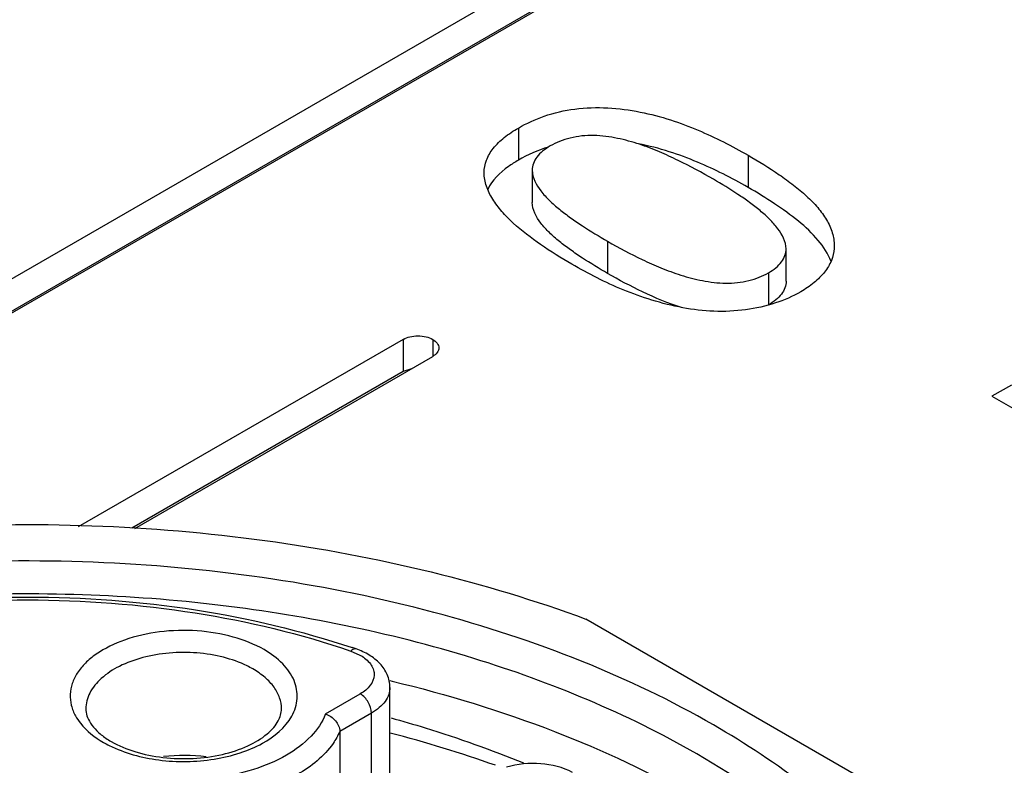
# Model space of a CAD drawing. Header units: inches. Extents: x 0 to 34, y 0 to 22.
# Tile 44 of 88: x 26.488 to 26.734, y 18.279 to 18.465. Entities that reach past the tile are written whole.
import ezdxf

# ---------------------------------------------------------------- set-up
doc = ezdxf.new("R2010")
doc.units = ezdxf.units.IN
doc.header["$LTSCALE"] = 1.87
doc.header["$MEASUREMENT"] = 0
doc.layers.get('0').update_dxf_attribs({"linetype": 'CONTINUOUS'})

msp = doc.modelspace()

# ---------------------------------------------------------------- linework, layer by layer
at = {"color": 7, "linetype": 'CONTINUOUS'}
for p, q in [((26.9979434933, 18.6954493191), (26.3837898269, 18.3408446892)), ((26.3911555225, 18.3365918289), (27.0053091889, 18.6911964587)), ((26.9979434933, 18.6874131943), (26.3865319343, 18.3343918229)), ((26.6128551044, 18.4377679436), (26.6128551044, 18.4297318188)), ((26.6701828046, 18.4309707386), (26.6701828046, 18.4229346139)), ((26.6163095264, 18.4272178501), (26.6163095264, 18.4191817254)), ((26.6351436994, 18.4094932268), (26.6351436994, 18.4014571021)), ((26.6796811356, 18.3995478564), (26.6796811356, 18.4075839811)), ((26.6916938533, 18.4083050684), (26.6916768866, 18.4076741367)), ((26.6752857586, 18.4016101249), (26.6752857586, 18.3935740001)), ((26.584113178, 18.3849848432), (26.5030036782, 18.3381532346)), ((26.584113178, 18.3849848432), (26.584113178, 18.3769487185)), ((26.5914788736, 18.3849848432), (26.5914788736, 18.3807319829)), ((26.517122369, 18.337799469), (26.5914788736, 18.3807319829)), ((26.5861545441, 18.3776710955), (26.584113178, 18.3769487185)), ((26.584113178, 18.3769487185), (26.5163428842, 18.3378190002)), ((26.7359280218, 18.3735956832), (26.7310656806, 18.3707882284)), ((26.7310656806, 18.3707882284), (26.766551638, 18.3502990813)), ((26.7073128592, 18.2703291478), (26.629712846, 18.3151344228)), ((26.5710610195, 18.3071691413), (26.57383337, 18.3058565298)), ((26.5807887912, 18.299784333), (26.5813468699, 18.2996502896)), ((26.5646950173, 18.2914543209), (26.573396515, 18.2964784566)), ((26.5807928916, 18.26635152), (26.5807928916, 18.2980861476)), ((26.5761804, 18.2916566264), (26.5682704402, 18.2870895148)), ((26.5761804, 18.263606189), (26.5761804, 18.2916566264)), ((26.5682704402, 18.2870895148), (26.5682704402, 18.2546659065))]:
    msp.add_line(p, q, dxfattribs=at)
for centre, radius, start, end in [((26.631494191, 18.397480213), 0.0372502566, 107.4217761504, 120.0247939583), ((26.5042746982, 18.1085347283), 0.2104542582, 71.1317265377, 71.4196328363), ((26.5343851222, 18.281543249), 0.0244139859, 60.0363711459, 63.8974542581), ((26.49679604, 17.9662286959), 0.3313112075, 70.5498561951, 75.2976922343), ((26.5232686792, 18.3086382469), 0.028014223, 240.0308497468, 243.396623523), ((26.5216513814, 18.3026424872), 0.0208598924, 235.7391258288, 240.0691056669), ((26.5293176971, 18.2392674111), 0.0418397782, 82.3446730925, 96.9543085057)]:
    msp.add_arc(centre, radius, start, end, dxfattribs=at)
for points, knots in [([(26.6128551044, 18.4377679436), (26.6149052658, 18.4389516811), (26.6194659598, 18.441036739), (26.627038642, 18.4427954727), (26.635170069, 18.4430059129), (26.6431971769, 18.4419397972), (26.6507533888, 18.4399587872), (26.6598220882, 18.4365074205), (26.6661696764, 18.4332878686), (26.6701828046, 18.4309707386)], [0, 0, 0, 0, 0.1175042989, 0.2471678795, 0.3831587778, 0.5189225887, 0.6478629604, 0.769988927, 1, 1, 1, 1]), ([(26.6042963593, 18.4266052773), (26.6042963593, 18.4276582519), (26.6047236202, 18.4298727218), (26.6065477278, 18.4329019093), (26.6093618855, 18.4355686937), (26.6116272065, 18.4370589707), (26.6128551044, 18.4377679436)], [0, 0, 0, 0, 0.2149459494, 0.4485264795, 0.7105656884, 1, 1, 1, 1]), ([(26.6615423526, 18.4249622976), (26.6586687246, 18.4266214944), (26.6542347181, 18.4290213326), (26.6480428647, 18.4318783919), (26.6430141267, 18.4338264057), (26.6385090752, 18.4350598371), (26.6346844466, 18.4357162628), (26.6317055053, 18.4359556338), (26.6287256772, 18.4358447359), (26.625851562, 18.4353272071), (26.6231959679, 18.4344908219), (26.621560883, 18.4337240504), (26.6208149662, 18.4332933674)], [0, 0, 0, 0, 0.2293754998, 0.3481413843, 0.4712165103, 0.60177702, 0.670192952, 0.7392321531, 0.8079978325, 0.8757076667, 0.9404602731, 1, 1, 1, 1]), ([(26.6701828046, 18.4229346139), (26.6661056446, 18.425288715), (26.6596505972, 18.4285577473), (26.6504160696, 18.4320356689), (26.6454119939, 18.4333158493), (26.642811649, 18.4338085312)], [0, 0, 0, 0, 0.477605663, 0.7315120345, 1, 1, 1, 1]), ([(26.6208149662, 18.4332933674), (26.6201519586, 18.4329105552), (26.6189358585, 18.4321012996), (26.61744048, 18.4306430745), (26.6165160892, 18.4289792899), (26.6163095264, 18.4277874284), (26.6163095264, 18.4272178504)], [0, 0, 0, 0, 0.290202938, 0.551531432, 0.7840962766, 1, 1, 1, 1]), ([(26.6128551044, 18.4297318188), (26.6120004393, 18.4292383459), (26.6090197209, 18.4273531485), (26.606303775, 18.4247562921), (26.6052012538, 18.4224454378)], [0, 0, 0, 0, 0.2782119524, 1, 1, 1, 1]), ([(26.6701828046, 18.4309707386), (26.672832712, 18.4294407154), (26.6767000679, 18.4270683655), (26.6815213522, 18.4235839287), (26.684777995, 18.4208790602), (26.6876022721, 18.4180116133), (26.6898613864, 18.4149683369), (26.6913480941, 18.4117151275), (26.6916947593, 18.4094186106), (26.6916947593, 18.4083050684)], [0, 0, 0, 0, 0.2825146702, 0.4183052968, 0.5489649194, 0.6729325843, 0.7891135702, 0.8971887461, 1, 1, 1, 1]), ([(26.6262096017, 18.4037643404), (26.6235505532, 18.4052996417), (26.6184820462, 18.4084489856), (26.6126215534, 18.4128779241), (26.6087197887, 18.4168176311), (26.6063919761, 18.4198948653), (26.6047508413, 18.4231441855), (26.6042963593, 18.4254799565), (26.6042963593, 18.4266052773)], [0, 0, 0, 0, 0.2808416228, 0.5455418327, 0.6693791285, 0.7869528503, 0.8970716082, 1, 1, 1, 1]), ([(26.6163095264, 18.4272178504), (26.6163095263, 18.4253523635), (26.6178887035, 18.4225534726), (26.6205937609, 18.4196110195), (26.6231185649, 18.4173987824), (26.6258980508, 18.4153226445), (26.6298828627, 18.4126141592), (26.6330131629, 18.410723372), (26.6351436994, 18.4094932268)], [0, 0, 0, 0, 0.2105616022, 0.3305489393, 0.4564164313, 0.5874735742, 0.7223150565, 1, 1, 1, 1]), ([(26.6796811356, 18.4075839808), (26.6796811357, 18.4094002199), (26.6781933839, 18.4121317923), (26.6756052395, 18.4150292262), (26.6731836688, 18.4172027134), (26.6705078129, 18.419246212), (26.6666558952, 18.4219127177), (26.6636168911, 18.423764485), (26.6615423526, 18.4249622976)], [0, 0, 0, 0, 0.2109572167, 0.3305452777, 0.4561146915, 0.586981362, 0.7217602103, 1, 1, 1, 1]), ([(26.6909178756, 18.4044566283), (26.6902010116, 18.406379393), (26.6877339, 18.4100813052), (26.6827215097, 18.4147225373), (26.6767398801, 18.4190141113), (26.6724204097, 18.4216426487), (26.6701828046, 18.4229346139)], [0, 0, 0, 0, 0.2183136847, 0.4623103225, 0.7251141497, 1, 1, 1, 1]), ([(26.6351436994, 18.4014571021), (26.6330131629, 18.4026872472), (26.6298828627, 18.4045780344), (26.6258980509, 18.4072865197), (26.623118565, 18.4093626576), (26.620593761, 18.4115748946), (26.6178887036, 18.4145173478), (26.6163095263, 18.4173162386), (26.6163095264, 18.4191817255)], [0, 0, 0, 0, 0.277684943, 0.4125264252, 0.5435835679, 0.6694510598, 0.789438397, 1, 1, 1, 1]), ([(26.6351436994, 18.4094932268), (26.6379665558, 18.407863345), (26.6423397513, 18.4055232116), (26.6484656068, 18.4027749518), (26.6534581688, 18.4009308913), (26.6588570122, 18.3995290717), (26.6636358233, 18.3989307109), (26.6675272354, 18.3991126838), (26.6703448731, 18.3996258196), (26.6729505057, 18.4004402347), (26.6745550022, 18.4011881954), (26.6752857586, 18.4016101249)], [0, 0, 0, 0, 0.2291911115, 0.3482707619, 0.4719029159, 0.6029202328, 0.7398756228, 0.8084881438, 0.876088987, 0.9406690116, 1, 1, 1, 1]), ([(26.6752857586, 18.4016101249), (26.675936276, 18.4019857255), (26.6771278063, 18.4027811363), (26.6785866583, 18.4042188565), (26.6794828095, 18.4058557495), (26.6796811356, 18.4070248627), (26.6796811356, 18.4075839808)], [0, 0, 0, 0, 0.2903400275, 0.5514238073, 0.78388984, 1, 1, 1, 1]), ([(26.6916768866, 18.4076741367), (26.6916187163, 18.4066499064), (26.6910957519, 18.4045270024), (26.6893275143, 18.4016108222), (26.6866745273, 18.3989841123), (26.6845137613, 18.3975309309), (26.683336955, 18.3968514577)], [0, 0, 0, 0, 0.2168753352, 0.452270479, 0.7127271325, 1, 1, 1, 1]), ([(26.6538928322, 18.3928860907), (26.6512860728, 18.3933864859), (26.6462349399, 18.394629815), (26.6368564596, 18.3980193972), (26.6303388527, 18.4013801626), (26.6262096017, 18.4037643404)], [0, 0, 0, 0, 0.2665548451, 0.5211763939, 1, 1, 1, 1]), ([(26.6535963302, 18.3929466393), (26.6502632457, 18.3939789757), (26.643981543, 18.3966136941), (26.6379960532, 18.3998101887), (26.6351436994, 18.4014571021)], [0, 0, 0, 0, 0.514420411, 1, 1, 1, 1]), ([(26.6796811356, 18.3995478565), (26.6796811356, 18.3989887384), (26.6794828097, 18.3978196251), (26.6785866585, 18.3961827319), (26.6771278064, 18.3947450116), (26.675936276, 18.3939496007), (26.6752857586, 18.3935740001)], [0, 0, 0, 0, 0.21611016, 0.4485761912, 0.7096599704, 1, 1, 1, 1]), ([(26.683336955, 18.3968514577), (26.6813450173, 18.3957013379), (26.6768532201, 18.3937958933), (26.6695160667, 18.3921354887), (26.6616942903, 18.3917944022), (26.6564497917, 18.3923833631), (26.6538928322, 18.3928860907)], [0, 0, 0, 0, 0.2279090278, 0.4795137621, 0.7417923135, 1, 1, 1, 1]), ([(26.584113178, 18.3849848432), (26.5846323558, 18.38528461), (26.5858501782, 18.3857158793), (26.5877960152, 18.3859444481), (26.5897418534, 18.3857158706), (26.5909596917, 18.3852846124), (26.5914788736, 18.3849848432)], [0, 0, 0, 0, 0.2356580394, 0.4999979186, 0.7643400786, 1, 1, 1, 1]), ([(26.5914788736, 18.3849848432), (26.5919053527, 18.3847385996), (26.5926325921, 18.3841647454), (26.5930035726, 18.3832675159), (26.5930035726, 18.382858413)], [0, 0, 0, 0, 0.5462310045, 1, 1, 1, 1]), ([(26.5930035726, 18.382858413), (26.5930035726, 18.3824493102), (26.5926325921, 18.3815520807), (26.5919053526, 18.3809782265), (26.5914788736, 18.3807319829)], [0, 0, 0, 0, 0.4537689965, 1, 1, 1, 1]), ([(26.3079997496, 18.2951428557), (26.3187183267, 18.3013316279), (26.3419038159, 18.3124746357), (26.3794970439, 18.3250758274), (26.4202052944, 18.3338729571), (26.4628818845, 18.338615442), (26.5063309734, 18.3391735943), (26.5493316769, 18.3355294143), (26.5906687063, 18.3277892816), (26.6170968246, 18.3198134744), (26.629712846, 18.3151344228)], [0, 0, 0, 0, 0.1120242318, 0.2319800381, 0.358118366, 0.4882600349, 0.619988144, 0.7507932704, 0.8782113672, 1, 1, 1, 1]), ([(26.6615531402, 18.2887133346), (26.6510519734, 18.2947765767), (26.6282704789, 18.3056352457), (26.5912828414, 18.3177220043), (26.5512212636, 18.3259117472), (26.5093085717, 18.3299511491), (26.4668172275, 18.3297204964), (26.4250428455, 18.3252256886), (26.3852559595, 18.3166033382), (26.3486595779, 18.3041111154), (26.3163495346, 18.2881121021), (26.2892846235, 18.269047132), (26.2682832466, 18.2473986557), (26.2540736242, 18.2236756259), (26.2473663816, 18.1985278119), (26.248673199, 18.1729660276), (26.2578704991, 18.1481956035), (26.2683484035, 18.1335047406), (26.2744871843, 18.1265289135)], [0, 0, 0, 0, 0.0658154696, 0.1364387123, 0.2107361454, 0.2873006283, 0.3645804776, 0.4409746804, 0.5149406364, 0.5850968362, 0.650340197, 0.7099854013, 0.7639373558, 0.8128899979, 0.8584721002, 0.9031295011, 0.9495644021, 1, 1, 1, 1]), ([(26.6573773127, 18.2814805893), (26.6398924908, 18.2915761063), (26.600302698, 18.3079118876), (26.5357752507, 18.3208253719), (26.4675367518, 18.3227114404), (26.4112535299, 18.3148150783), (26.369251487, 18.3027143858), (26.3408348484, 18.2912646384), (26.3155900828, 18.2775333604), (26.2940442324, 18.2617883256), (26.276656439, 18.2443261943), (26.2638276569, 18.2254553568), (26.2559216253, 18.2055491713), (26.2541237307, 18.1917628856), (26.2541237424, 18.185037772)], [0, 0, 0, 0, 0.1286231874, 0.2701513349, 0.4172398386, 0.5615206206, 0.6301712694, 0.6953098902, 0.7563057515, 0.8127882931, 0.8647310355, 0.9125452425, 0.9571568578, 1, 1, 1, 1]), ([(26.4093557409, 18.3080196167), (26.4220557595, 18.3122888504), (26.4488885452, 18.3185999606), (26.490344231, 18.3216991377), (26.5317999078, 18.3185999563), (26.5586326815, 18.3122888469), (26.571332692, 18.3080196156)], [0, 0, 0, 0, 0.2444042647, 0.5000001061, 0.7555958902, 1, 1, 1, 1]), ([(26.4096274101, 18.3071691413), (26.422250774, 18.3114833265), (26.448990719, 18.3178580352), (26.4903442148, 18.320987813), (26.5316977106, 18.3178580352), (26.5584376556, 18.3114833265), (26.5710610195, 18.3071691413)], [0, 0, 0, 0, 0.2440600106, 0.5, 0.7559399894, 1, 1, 1, 1]), ([(26.5493625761, 18.3075159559), (26.5469722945, 18.3088960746), (26.5414975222, 18.3110446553), (26.5326243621, 18.3124899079), (26.523403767, 18.3122464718), (26.5147948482, 18.3103361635), (26.5085677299, 18.3073783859), (26.5047737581, 18.3042810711), (26.5027115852, 18.3018055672), (26.5013802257, 18.2991380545), (26.5008443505, 18.296348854), (26.5011418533, 18.2935448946), (26.5018550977, 18.291796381), (26.5023159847, 18.290963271)], [0, 0, 0, 0, 0.1342877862, 0.2826410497, 0.4349787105, 0.5802452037, 0.7090813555, 0.765826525, 0.8173968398, 0.8646821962, 0.9093527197, 0.9536774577, 1, 1, 1, 1]), ([(26.545126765, 18.3034672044), (26.5432626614, 18.3043820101), (26.5391506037, 18.3058300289), (26.532575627, 18.3068817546), (26.5257494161, 18.3068571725), (26.5191954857, 18.305755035), (26.5134028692, 18.3036575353), (26.5087931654, 18.3006969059), (26.5056934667, 18.2970141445), (26.5049093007, 18.2940864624), (26.5049091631, 18.292728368)], [0, 0, 0, 0, 0.1326696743, 0.2762689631, 0.4236221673, 0.5668733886, 0.6988839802, 0.8146550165, 0.9132289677, 1, 1, 1, 1]), ([(26.5562982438, 18.290922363), (26.5570471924, 18.2922634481), (26.558035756, 18.295276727), (26.5571321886, 18.3000947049), (26.5540420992, 18.3043628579), (26.5510613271, 18.3065351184), (26.5493625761, 18.3075159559)], [0, 0, 0, 0, 0.2298405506, 0.4552566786, 0.7064859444, 1, 1, 1, 1]), ([(26.5723342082, 18.3076800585), (26.5722439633, 18.307710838), (26.5717590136, 18.3077613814), (26.5713307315, 18.3074322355), (26.5710610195, 18.3071691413)], [0, 0, 0, 0, 0.201956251, 1, 1, 1, 1]), ([(26.5807928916, 18.2980861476), (26.5807928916, 18.2991701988), (26.580320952, 18.301374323), (26.5784093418, 18.3041714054), (26.5756493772, 18.30631405), (26.5734829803, 18.3072875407), (26.5723342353, 18.307680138)], [0, 0, 0, 0, 0.2389669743, 0.480859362, 0.7323916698, 1, 1, 1, 1]), ([(26.57383337, 18.3058565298), (26.5747256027, 18.3052830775), (26.5759180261, 18.3042381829), (26.5767606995, 18.3024510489), (26.5769863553, 18.3006442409), (26.5759739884, 18.2982681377), (26.5743440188, 18.2970255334), (26.573396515, 18.2964784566)], [0, 0, 0, 0, 0.2691904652, 0.3853062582, 0.4950488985, 0.7223134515, 1, 1, 1, 1]), ([(26.5537280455, 18.292728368), (26.5537281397, 18.2936581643), (26.5533843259, 18.2955961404), (26.5519154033, 18.2982963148), (26.5495930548, 18.3007372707), (26.5476498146, 18.3020756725), (26.5465786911, 18.3026941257)], [0, 0, 0, 0, 0.2177896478, 0.4509252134, 0.7102888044, 1, 1, 1, 1]), ([(26.5813468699, 18.2996502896), (26.5950895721, 18.2963375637), (26.6212235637, 18.2883549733), (26.6460263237, 18.2767839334), (26.6573773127, 18.2702300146)], [0, 0, 0, 0, 0.5188876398, 1, 1, 1, 1]), ([(26.5761804, 18.2916566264), (26.5761804, 18.292610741), (26.5755284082, 18.2944947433), (26.57422281, 18.2960013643), (26.573396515, 18.2964784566)], [0, 0, 0, 0, 0.4999936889, 1, 1, 1, 1]), ([(26.5807928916, 18.2980861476), (26.5807928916, 18.297486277), (26.5805712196, 18.2962359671), (26.5796234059, 18.2944939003), (26.5781250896, 18.2929191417), (26.5768714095, 18.2920556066), (26.5761804, 18.2916566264)], [0, 0, 0, 0, 0.2177903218, 0.4509221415, 0.7103047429, 1, 1, 1, 1]), ([(26.5049091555, 18.292728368), (26.5049091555, 18.292151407), (26.5051115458, 18.2908906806), (26.5060492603, 18.2890081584), (26.507665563, 18.2870918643), (26.5090926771, 18.2859580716), (26.5099080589, 18.2854021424)], [0, 0, 0, 0, 0.1882340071, 0.4090674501, 0.6780340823, 1, 1, 1, 1]), ([(26.5112432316, 18.2845647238), (26.5130812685, 18.2835034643), (26.5173030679, 18.2817726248), (26.5242252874, 18.280381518), (26.5316206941, 18.2801523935), (26.5388059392, 18.281115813), (26.5451056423, 18.2831528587), (26.549391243, 18.2856577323), (26.5517751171, 18.2879819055), (26.5532087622, 18.2899922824), (26.5537280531, 18.2916937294), (26.5537280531, 18.292728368)], [0, 0, 0, 0, 0.1320157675, 0.2810324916, 0.4371876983, 0.5901246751, 0.7296956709, 0.8467971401, 0.8948218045, 0.9356447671, 1, 1, 1, 1]), ([(26.5646950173, 18.2914543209), (26.5639113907, 18.289395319), (26.5611098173, 18.2853299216), (26.5571934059, 18.2824640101), (26.5549542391, 18.2811687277)], [0, 0, 0, 0, 0.4599429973, 1, 1, 1, 1]), ([(26.5646950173, 18.2914543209), (26.5656614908, 18.2911488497), (26.5673546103, 18.2899725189), (26.5682704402, 18.2880400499), (26.5682704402, 18.2870895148)], [0, 0, 0, 0, 0.5160539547, 1, 1, 1, 1]), ([(26.5023159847, 18.290963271), (26.502668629, 18.2903258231), (26.5044810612, 18.2876485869), (26.5071181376, 18.2856148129), (26.5092746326, 18.2843696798)], [0, 0, 0, 0, 0.2263350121, 1, 1, 1, 1]), ([(26.5107235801, 18.28358995), (26.5145604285, 18.2816656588), (26.5233516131, 18.2793202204), (26.5345957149, 18.2794653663), (26.5432618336, 18.2815095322), (26.5502252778, 18.2844233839), (26.5546740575, 18.2880140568), (26.5562982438, 18.290922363)], [0, 0, 0, 0, 0.2605149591, 0.5406583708, 0.6746764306, 0.797826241, 1, 1, 1, 1]), ([(26.5810689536, 18.290489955), (26.5839338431, 18.2896906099), (26.5951181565, 18.2864060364), (26.6061241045, 18.282504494), (26.6141618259, 18.2792220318)], [0, 0, 0, 0, 0.2551646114, 1, 1, 1, 1]), ([(26.7142921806, 18.1367145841), (26.7186261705, 18.1428030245), (26.7259481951, 18.1554736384), (26.7321950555, 18.176103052), (26.7330404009, 18.1971409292), (26.7284372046, 18.2179616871), (26.7185954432, 18.2380069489), (26.7038533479, 18.256852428), (26.6845955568, 18.2741516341), (26.6696177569, 18.284056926), (26.6615531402, 18.2887133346)], [0, 0, 0, 0, 0.1217400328, 0.2362950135, 0.3477787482, 0.4609027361, 0.5800536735, 0.7085367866, 0.8483047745, 1, 1, 1, 1]), ([(26.5682704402, 18.2870895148), (26.5678185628, 18.286048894), (26.5652947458, 18.2816187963), (26.5611425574, 18.2783162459), (26.5577407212, 18.2763483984)], [0, 0, 0, 0, 0.2240098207, 1, 1, 1, 1]), ([(26.7265643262, 18.185037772), (26.7265643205, 18.1895101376), (26.7257869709, 18.1985578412), (26.7210876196, 18.2166965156), (26.7090230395, 18.2389365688), (26.6865542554, 18.2625394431), (26.6677463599, 18.2754936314), (26.6573773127, 18.2814805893)], [0, 0, 0, 0, 0.1081665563, 0.2183704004, 0.451375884, 0.710418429, 1, 1, 1, 1]), ([(26.5549542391, 18.2811687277), (26.5523666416, 18.2796718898), (26.5465253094, 18.2772268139), (26.540351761, 18.2759304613), (26.5370924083, 18.2755169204)], [0, 0, 0, 0, 0.4764027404, 1, 1, 1, 1]), ([(26.6263810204, 18.2768502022), (26.6239531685, 18.2781392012), (26.6183543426, 18.2795195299), (26.6126582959, 18.2789849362), (26.6099334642, 18.2781610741)], [0, 0, 0, 0, 0.4912570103, 1, 1, 1, 1])]:
    msp.add_open_spline(points, degree=3, knots=knots, dxfattribs=at)

doc.saveas('drawing.dxf')
